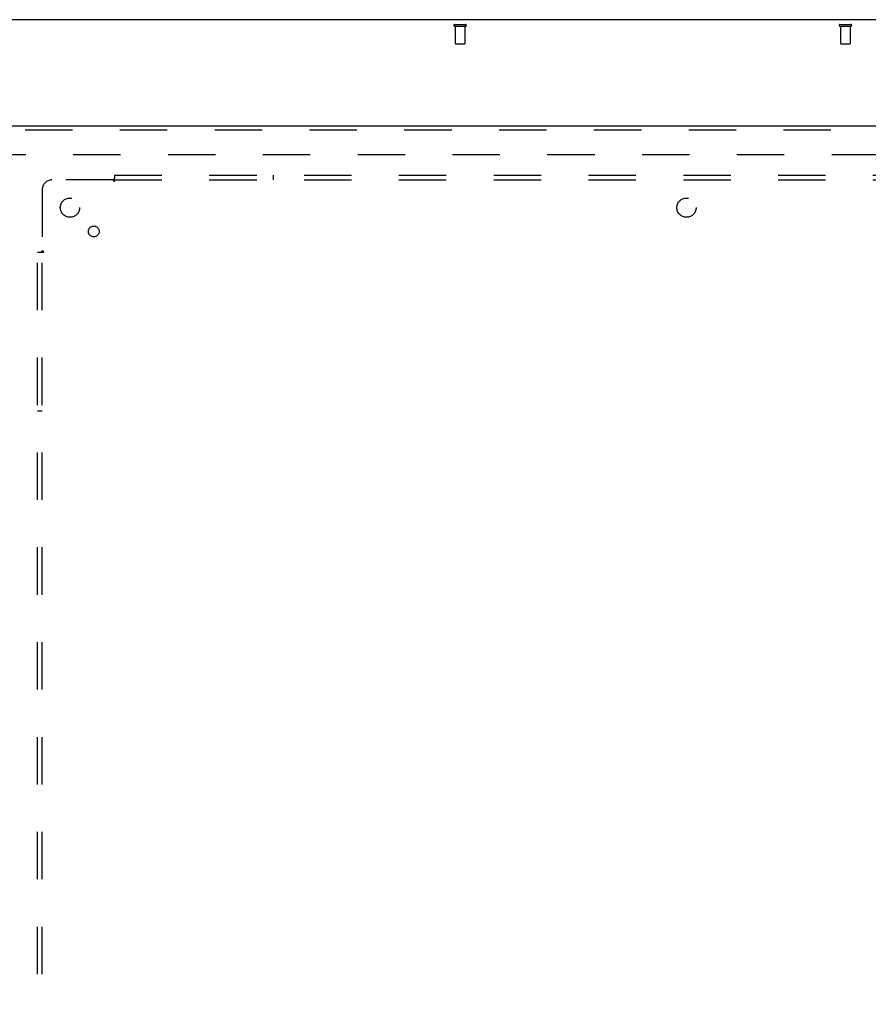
# Model space of a CAD drawing. Header units: inches. Extents: x 0 to 224, y 0 to 145.
# Tile 80 of 91: x 116 to 138, y 67 to 93. Entities that reach past the tile are written whole.
import ezdxf

# ---------------------------------------------------------------- set-up
doc = ezdxf.new("R2010")
doc.units = ezdxf.units.IN
doc.header["$LTSCALE"] = 12.302632
doc.header["$MEASUREMENT"] = 0
doc.linetypes.add('HIDDEN', pattern=[0.2, 0.1, -0.1])
doc.layers.get('0').update_dxf_attribs({"linetype": 'CONTINUOUS'})
for name, color, linetype in [('DEFAULT_2', 8, 'HIDDEN'), ('MAIN_DOOR_ASSEMBLY', 7, 'CONTINUOUS'), ('SUBPANELS', 7, 'CONTINUOUS')]:
    doc.layers.add(name, color=color, linetype=linetype)

msp = doc.modelspace()

# ---------------------------------------------------------------- linework, layer by layer
at = {"color": 7, "linetype": 'Continuous'}
msp.add_line((153.081, 92.867), (35.706, 92.867), dxfattribs=at)
at = {"layer": 'DEFAULT_2', "color": 8, "linetype": 'HIDDEN'}
for p, q in [((127.127, 92.742), (127.411, 92.742)), ((137.127, 92.742), (137.411, 92.742)), ((127.127, 92.699), (127.411, 92.699)), ((127.145, 92.699), (127.145, 92.252)), ((127.393, 92.699), (127.393, 92.252)), ((137.127, 92.699), (137.411, 92.699)), ((137.145, 92.699), (137.145, 92.252)), ((137.393, 92.699), (137.393, 92.252)), ((127.155, 92.242), (127.383, 92.242)), ((137.155, 92.242), (137.383, 92.242)), ((114.769, 89.367), (149.738, 89.367))]:
    msp.add_line(p, q, dxfattribs=at)
for centre, radius, start, end in [((127.127, 92.721), 0.0215, 90, 270), ((127.411, 92.721), 0.0215, 270, 90), ((137.127, 92.721), 0.0215, 90, 270), ((137.411, 92.721), 0.0215, 270, 90), ((127.155, 92.252), 0.01, 180, 270), ((127.383, 92.252), 0.01, 270, 360), ((137.155, 92.252), 0.01, 180, 270), ((137.383, 92.252), 0.01, 270, 360)]:
    msp.add_arc(centre, radius, start, end, dxfattribs=at)
at = {"layer": 'MAIN_DOOR_ASSEMBLY', "color": 3, "linetype": 'Continuous'}
msp.add_line((113.519, 90.117), (150.456, 90.117), dxfattribs=at)
at = {"layer": 'MAIN_DOOR_ASSEMBLY', "color": 8, "linetype": 'HIDDEN'}
msp.add_line((113.519, 90.013), (150.456, 90.013), dxfattribs=at)
at = {"layer": 'SUBPANELS', "color": 8, "linetype": 'HIDDEN'}
for p, q in [((118.265, 88.711), (116.675, 88.711)), ((118.3, 88.836), (118.3, 88.75)), ((118.3, 88.836), (147.988, 88.836)), ((118.3, 88.67), (118.3, 88.75)), ((118.3, 88.711), (147.988, 88.711)), ((122.425, 88.711), (122.425, 88.836)), ((116.425, 88.461), (116.425, 86.871)), ((116.3, 18.899), (116.3, 86.836)), ((116.3, 86.836), (116.387, 86.836)), ((116.387, 86.836), (116.466, 86.836)), ((116.425, 18.899), (116.425, 86.836)), ((116.425, 82.711), (116.3, 82.711))]:
    msp.add_line(p, q, dxfattribs=at)
for points in [[(118.278, 88.725), (118.277, 88.723), (118.275, 88.722), (118.273, 88.72), (118.271, 88.718), (118.269, 88.716), (118.268, 88.714), (118.266, 88.713), (118.265, 88.711)], [(118.278, 88.692), (118.275, 88.696), (118.274, 88.699), (118.272, 88.701), (118.271, 88.703), (118.269, 88.706), (118.268, 88.708), (118.266, 88.709), (118.265, 88.711)], [(118.3, 88.75), (118.299, 88.747), (118.297, 88.745), (118.295, 88.743), (118.294, 88.741), (118.292, 88.74), (118.291, 88.738), (118.289, 88.736), (118.288, 88.734), (118.286, 88.733), (118.285, 88.731), (118.283, 88.73), (118.282, 88.728), (118.278, 88.725)], [(118.3, 88.67), (118.298, 88.671), (118.297, 88.672), (118.295, 88.673), (118.293, 88.673), (118.292, 88.675), (118.29, 88.676), (118.289, 88.677), (118.287, 88.679), (118.286, 88.68), (118.284, 88.682), (118.283, 88.684), (118.282, 88.686), (118.28, 88.688), (118.279, 88.69), (118.278, 88.692)], [(116.387, 86.836), (116.389, 86.838), (116.391, 86.839), (116.393, 86.841), (116.395, 86.842), (116.397, 86.844), (116.399, 86.846), (116.4, 86.847), (116.402, 86.849), (116.403, 86.85), (116.405, 86.852), (116.406, 86.853)], [(116.406, 86.853), (116.413, 86.86), (116.415, 86.862), (116.417, 86.863), (116.418, 86.865), (116.42, 86.867), (116.422, 86.869), (116.424, 86.87), (116.425, 86.871)], [(116.44, 86.861), (116.437, 86.863), (116.435, 86.864), (116.433, 86.866), (116.431, 86.867), (116.429, 86.869), (116.427, 86.87), (116.425, 86.871)], [(116.466, 86.836), (116.465, 86.838), (116.465, 86.84), (116.464, 86.841), (116.463, 86.843), (116.462, 86.844), (116.461, 86.846), (116.459, 86.847), (116.458, 86.849), (116.456, 86.85), (116.454, 86.852), (116.453, 86.853), (116.451, 86.855), (116.449, 86.856), (116.447, 86.857), (116.444, 86.859), (116.44, 86.861)]]:
    msp.add_lwpolyline(points, dxfattribs=at)
for centre, radius in [((117.144, 87.992), 0.25), ((133.144, 87.992), 0.25), ((117.763, 87.374), 0.141)]:
    msp.add_circle(centre, radius, dxfattribs=at)
msp.add_arc((116.675, 88.461), 0.25, 90, 180, dxfattribs=at)

doc.saveas('drawing.dxf')
